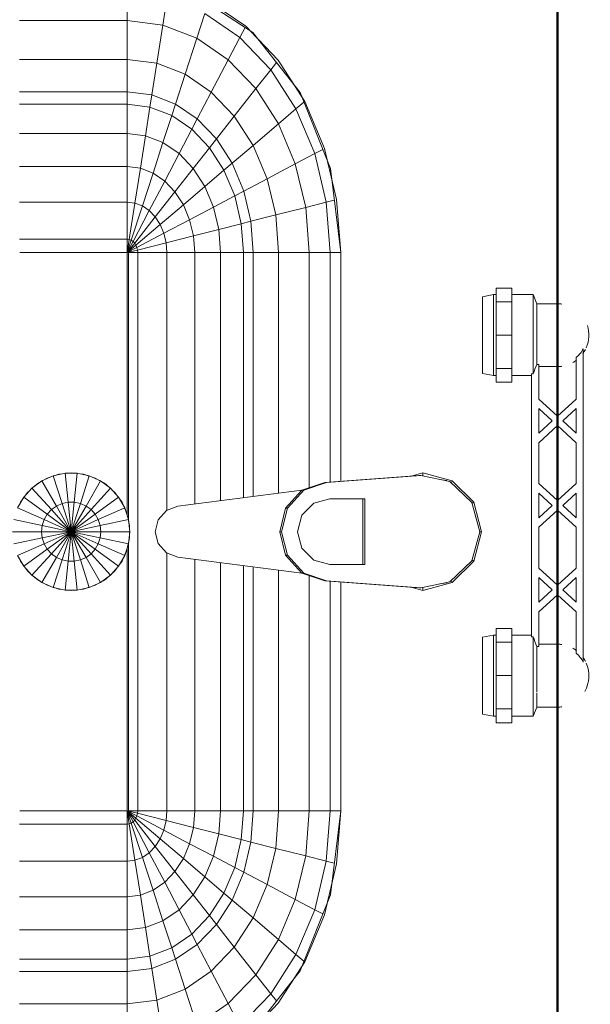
# Model space of a CAD drawing. Header units: millimetres. Extents: x -125 to 21675, y 4748 to 43947.
# Tile 23 of 36: x 15106 to 15349, y 40407 to 40826. Entities that reach past the tile are written whole.
import ezdxf

# ---------------------------------------------------------------- set-up
doc = ezdxf.new("R2010")
doc.units = ezdxf.units.MM
doc.linetypes.add('ADSK_Штриховая_ш3 п1_5', pattern=[225, 150, -75])
for name, color, linetype, lineweight in [('A-WALL-____-MCUT', 113, 'Continuous', 50), ('A-WALL-____-OTLN', 113, 'Continuous', 20), ('M-EQPM-____-OTLN', 50, 'Continuous', 20)]:
    doc.layers.add(name, color=color, linetype=linetype, lineweight=lineweight)

# ---------------------------------------------------------------- blocks, each defined once
blk = doc.blocks.new('Прямая форма - 83 new-610915-В_Этаж 04_Отопление')
at = {"layer": 'A-WALL-____-MCUT', "color": 53}
blk.add_line((1843.81, 50), (0, 50), dxfattribs=at)
blk = doc.blocks.new('Прямая форма - SW - 013-610916-В_Этаж 04_Отопление')
blk.add_blockref('Прямая форма - 83 new-610915-В_Этаж 04_Отопление', (0, 0))
blk = doc.blocks.new('Прямая форма - 83 new-608910-В_Этаж 04_Отопление')
at = {"layer": 'M-EQPM-____-OTLN', "color": 9}
for p, q in [((-12.5, -35.67), (0, -32.32)), ((0, -33.04), (-12.47, -36.48)), ((12.5, -35.67), (0, -32.32)), ((0, -32.32), (0, -33.04)), ((12.47, -36.48), (0, -33.04)), ((-21.65, -44.82), (-12.5, -35.67)), ((-12.47, -36.48), (-21.3, -45.79)), ((-12.5, -35.67), (-12.03, -36.48)), ((12.03, -36.48), (12.5, -35.67)), ((12.47, -36.48), (21.3, -45.8)), ((12.5, -35.67), (21.65, -44.82)), ((-25, -57.32), (-21.65, -44.82)), ((-21.3, -45.79), (-23.89, -58.26)), ((-20.82, -45.3), (-21.65, -44.82)), ((20.82, -45.3), (21.65, -44.82)), ((21.3, -45.8), (23.89, -58.26)), ((21.65, -44.82), (25, -57.32)), ((-21.73, -47.12), (-22.2, -50.13)), ((22.2, -50.13), (21.73, -47.12)), ((-23.65, -62.37), (-25, -57.32)), ((-23.7, -57.32), (-25, -57.32)), ((-23.89, -58.26), (-20.95, -98.41)), ((-23.89, -58.26), (-23.89, -59.01)), ((20.95, -98.41), (23.89, -58.26)), ((25, -57.32), (23.65, -62.37)), ((23.7, -57.32), (25, -57.32)), ((23.89, -58.26), (23.89, -59.01)), ((-20.95, -99.15), (-23.89, -59.01)), ((23.89, -59.01), (20.95, -99.15)), ((-14, -96.93), (-14, -82.11)), ((-14, -82.11), (14, -82.11)), ((14, -82.86), (-14, -82.86)), ((14, -82.11), (14, -96.93)), ((-163.2, -99.24), (-141.45, -94.07)), ((-150.5, -96.22), (-157.58, -97.91)), ((-118.83, -92.28), (-154.66, -96.74)), ((-141.45, -94.07), (-118.83, -92.32)), ((-140.32, -98.51), (-141.2, -95.06)), ((-21.4, -92.28), (-118.83, -92.28)), ((-118.83, -92.32), (-118.83, -96.84)), ((-118.83, -92.32), (-21.39, -92.32)), ((-118.83, -96.84), (-118.83, -92.32)), ((21.39, -92.32), (118.83, -92.32)), ((118.83, -92.28), (21.4, -92.28)), ((154.66, -96.74), (118.83, -92.28)), ((118.83, -92.32), (141.45, -94.07)), ((118.83, -96.84), (118.83, -92.32)), ((118.83, -92.32), (118.83, -96.84)), ((140.32, -98.51), (141.2, -95.06)), ((141.45, -94.07), (163.2, -99.24)), ((157.58, -97.91), (150.5, -96.22)), ((-154.66, -96.74), (-186.98, -109.66)), ((-183.25, -107.65), (-163.2, -99.24)), ((-160.99, -103.42), (-162.8, -99.99)), ((-140.32, -98.51), (-160.99, -103.42)), ((-118.83, -96.84), (-140.32, -98.51)), ((-138.11, -107.25), (-140.32, -98.51)), ((-118.83, -96.84), (-118.83, -105.76)), ((-21.06, -96.84), (-118.83, -96.84)), ((-118.83, -105.76), (-118.83, -96.84)), ((-20.95, -98.41), (-17.66, -108.08)), ((-20.95, -98.41), (-20.95, -99.15)), ((-17.66, -108.83), (-20.95, -99.15)), ((-12.12, -103.8), (-14, -96.93)), ((14, -96.93), (12.12, -103.8)), ((17.66, -108.08), (20.95, -98.41)), ((20.95, -99.15), (17.66, -108.83)), ((20.95, -98.41), (20.95, -99.15)), ((118.83, -96.84), (21.06, -96.84)), ((140.32, -98.51), (118.83, -96.84)), ((118.83, -105.76), (118.83, -96.84)), ((118.83, -96.84), (118.83, -105.76)), ((138.11, -107.25), (140.32, -98.51)), ((160.99, -103.42), (140.32, -98.51)), ((186.98, -109.66), (154.66, -96.74)), ((160.99, -103.42), (162.8, -99.99)), ((163.2, -99.24), (183.25, -107.65)), ((-160.99, -103.42), (-180.04, -111.41)), ((-156.64, -111.66), (-160.99, -103.42)), ((-7, -108.84), (-12.12, -103.8)), ((12.12, -103.8), (7, -108.84)), ((156.64, -111.66), (160.99, -103.42)), ((180.04, -111.41), (160.99, -103.42)), ((-200.82, -118.96), (-183.25, -107.65)), ((-185.36, -109.01), (-189.8, -111.86)), ((-180.04, -111.41), (-182.92, -108.03)), ((-138.11, -107.25), (-156.64, -111.66)), ((-118.83, -105.76), (-138.11, -107.25)), ((-134.86, -120.03), (-138.11, -107.25)), ((-118.83, -105.76), (-118.83, -118.79)), ((-18.71, -105.76), (-118.83, -105.76)), ((-118.83, -118.79), (-118.83, -105.76)), ((-17.66, -108.08), (-10.06, -115.03)), ((-17.66, -108.08), (-17.66, -108.83)), ((-10.06, -115.78), (-17.66, -108.83)), ((-17.64, -108.83), (-10.91, -161.71)), ((0, -110.68), (-7, -108.84)), ((7, -108.84), (0, -110.68)), ((10.06, -115.03), (17.66, -108.08)), ((17.66, -108.83), (10.06, -115.78)), ((10.91, -161.71), (17.64, -108.83)), ((17.66, -108.08), (17.66, -108.83)), ((118.83, -105.76), (18.71, -105.76)), ((138.11, -107.25), (118.83, -105.76)), ((118.83, -118.79), (118.83, -105.76)), ((118.83, -105.76), (118.83, -118.79)), ((134.86, -120.03), (138.11, -107.25)), ((156.64, -111.66), (138.11, -107.25)), ((180.04, -111.41), (182.92, -108.03)), ((183.25, -107.65), (200.82, -118.96)), ((189.8, -111.86), (185.36, -109.01)), ((-186.98, -109.66), (-212.64, -129.78)), ((-180.04, -111.41), (-196.74, -122.16)), ((-173.73, -118.82), (-180.04, -111.41)), ((-156.64, -111.66), (-173.73, -118.82)), ((-150.29, -123.7), (-156.64, -111.66)), ((150.29, -123.7), (156.64, -111.66)), ((173.73, -118.82), (156.64, -111.66)), ((173.73, -118.82), (180.04, -111.41)), ((196.74, -122.16), (180.04, -111.41)), ((212.64, -129.78), (186.98, -109.66)), ((-10.06, -115.03), (0, -117.56)), ((-10.06, -115.03), (-10.06, -115.78)), ((0, -118.3), (-10.06, -115.78)), ((0, -117.56), (10.06, -115.03)), ((10.06, -115.78), (0, -118.3)), ((10.06, -115.03), (10.06, -115.78)), ((-215.24, -132.74), (-200.82, -118.96)), ((-196.74, -122.16), (-199.83, -119.73)), ((-173.73, -118.82), (-188.7, -128.46)), ((-164.5, -129.66), (-173.73, -118.82)), ((-134.86, -120.03), (-150.29, -123.7)), ((-118.83, -118.79), (-134.86, -120.03)), ((-132.18, -130.59), (-134.86, -120.03)), ((-118.83, -118.79), (-118.83, -129.56)), ((-16.37, -118.79), (-118.83, -118.79)), ((-118.83, -129.56), (-118.83, -118.79)), ((0, -117.56), (0, -118.3)), ((118.83, -118.79), (16.37, -118.79)), ((134.86, -120.03), (118.83, -118.79)), ((118.83, -129.56), (118.83, -118.79)), ((118.83, -118.79), (118.83, -129.56)), ((132.18, -130.59), (134.86, -120.03)), ((150.29, -123.7), (134.86, -120.03)), ((164.5, -129.66), (173.73, -118.82)), ((188.7, -128.46), (173.73, -118.82)), ((196.74, -122.16), (199.83, -119.73)), ((200.82, -118.96), (215.24, -132.74)), ((-196.74, -122.16), (-210.44, -135.26)), ((-188.7, -128.46), (-196.74, -122.16)), ((-150.29, -123.7), (-164.5, -129.66)), ((-145.03, -133.65), (-150.29, -123.7)), ((145.03, -133.65), (150.29, -123.7)), ((164.5, -129.66), (150.29, -123.7)), ((188.7, -128.46), (196.74, -122.16)), ((210.44, -135.26), (196.74, -122.16)), ((-212.64, -129.78), (-229.11, -155.13)), ((-209.86, -127.6), (-213.45, -131.03)), ((-188.7, -128.46), (-200.99, -140.21)), ((-176.96, -137.68), (-188.7, -128.46)), ((-164.5, -129.66), (-176.96, -137.68)), ((-156.87, -138.61), (-164.5, -129.66)), ((-118.83, -129.56), (-132.18, -130.59)), ((-118.83, -129.56), (-118.83, -133.71)), ((-15, -129.56), (-118.83, -129.56)), ((-118.83, -133.71), (-118.83, -129.56)), ((118.83, -129.56), (15, -129.56)), ((132.18, -130.59), (118.83, -129.56)), ((118.83, -133.71), (118.83, -129.56)), ((118.83, -129.56), (118.83, -133.71)), ((156.87, -138.61), (164.5, -129.66)), ((176.96, -137.68), (164.5, -129.66)), ((176.96, -137.68), (188.7, -128.46)), ((200.99, -140.21), (188.7, -128.46)), ((-225.96, -148.47), (-215.24, -132.74)), ((-210.44, -135.26), (-214.73, -133.01)), ((-145.03, -133.65), (-156.87, -138.61)), ((-132.18, -130.59), (-145.03, -133.65)), ((-143.01, -137.48), (-145.03, -133.65)), ((-131.15, -134.66), (-132.18, -130.59)), ((-118.83, -133.71), (-131.15, -134.66)), ((-118.83, -133.71), (-118.83, -143.5)), ((-14.47, -133.71), (-118.83, -133.71)), ((-118.83, -143.5), (-118.83, -133.71)), ((118.83, -133.71), (14.47, -133.71)), ((131.15, -134.66), (118.83, -133.71)), ((118.83, -143.5), (118.83, -133.71)), ((118.83, -133.71), (118.83, -143.5)), ((131.15, -134.66), (132.18, -130.59)), ((145.03, -133.65), (132.18, -130.59)), ((143.01, -137.48), (145.03, -133.65)), ((156.87, -138.61), (145.03, -133.65)), ((-210.44, -135.26), (-220.62, -150.2)), ((-200.99, -140.21), (-210.44, -135.26)), ((-176.96, -137.68), (-187.18, -147.45)), ((-167.24, -145.29), (-176.96, -137.68)), ((-143.01, -137.48), (-153.93, -142.06)), ((-131.15, -134.66), (-143.01, -137.48)), ((-138.23, -146.53), (-143.01, -137.48)), ((-128.72, -144.27), (-131.15, -134.66)), ((128.72, -144.27), (131.15, -134.66)), ((143.01, -137.48), (131.15, -134.66)), ((138.23, -146.53), (143.01, -137.48)), ((153.93, -142.06), (143.01, -137.48)), ((167.24, -145.29), (176.96, -137.68)), ((187.18, -147.45), (176.96, -137.68)), ((200.99, -140.21), (210.44, -135.26)), ((-200.99, -140.21), (-210.13, -153.61)), ((-187.18, -147.45), (-200.99, -140.21)), ((-156.87, -138.61), (-167.24, -145.29)), ((-153.93, -142.06), (-163.51, -148.22)), ((-153.93, -142.06), (-156.87, -138.61)), ((-146.99, -150.2), (-153.93, -142.06)), ((146.99, -150.2), (153.93, -142.06)), ((153.93, -142.06), (156.87, -138.61)), ((163.51, -148.22), (153.93, -142.06)), ((167.24, -145.29), (156.87, -138.61)), ((187.18, -147.45), (200.99, -140.21)), ((210.13, -153.61), (200.99, -140.21)), ((-167.24, -145.29), (-175.76, -153.43)), ((-163.51, -148.22), (-167.24, -145.29)), ((-138.23, -146.53), (-146.99, -150.2)), ((-128.72, -144.27), (-138.23, -146.53)), ((-132.86, -156.7), (-138.23, -146.53)), ((-118.83, -143.5), (-128.72, -144.27)), ((-125.98, -155.06), (-128.72, -144.27)), ((-118.83, -143.5), (-118.83, -154.51)), ((-13.23, -143.5), (-118.83, -143.5)), ((-118.83, -154.51), (-118.83, -143.5)), ((118.83, -143.5), (13.23, -143.5)), ((128.72, -144.27), (118.83, -143.5)), ((118.83, -154.51), (118.83, -143.5)), ((118.83, -143.5), (118.83, -154.51)), ((125.98, -155.06), (128.72, -144.27)), ((138.23, -146.53), (128.72, -144.27)), ((132.86, -156.7), (138.23, -146.53)), ((146.99, -150.2), (138.23, -146.53)), ((163.51, -148.22), (167.24, -145.29)), ((175.76, -153.43), (167.24, -145.29)), ((-210.13, -153.61), (-220.62, -150.2)), ((-187.18, -147.45), (-194.78, -158.6)), ((-175.76, -153.43), (-187.18, -147.45)), ((-163.51, -148.22), (-171.37, -155.74)), ((-154.68, -155.15), (-163.51, -148.22)), ((-146.99, -150.2), (-154.68, -155.15)), ((-139.2, -159.35), (-146.99, -150.2)), ((139.2, -159.35), (146.99, -150.2)), ((154.68, -155.15), (146.99, -150.2)), ((154.68, -155.15), (163.51, -148.22)), ((171.37, -155.74), (163.51, -148.22)), ((175.76, -153.43), (187.18, -147.45)), ((194.78, -158.6), (187.18, -147.45)), ((-210.13, -153.61), (-215.75, -168.15)), ((-194.78, -158.6), (-210.13, -153.61)), ((-175.76, -153.43), (-182.09, -162.72)), ((-171.37, -155.74), (-175.76, -153.43)), ((-125.98, -155.06), (-132.86, -156.7)), ((-118.83, -154.51), (-125.98, -155.06)), ((-123.03, -166.71), (-125.98, -155.06)), ((-118.83, -154.51), (-118.83, -166.38)), ((-11.83, -154.51), (-118.83, -154.51)), ((-118.83, -166.38), (-118.83, -154.51)), ((118.83, -154.51), (11.83, -154.51)), ((125.98, -155.06), (118.83, -154.51)), ((118.83, -166.38), (118.83, -154.51)), ((118.83, -154.51), (118.83, -166.38)), ((123.03, -166.71), (125.98, -155.06)), ((132.86, -156.7), (125.98, -155.06)), ((171.37, -155.74), (175.76, -153.43)), ((182.09, -162.72), (175.76, -153.43)), ((194.78, -158.6), (210.13, -153.61)), ((-194.78, -158.6), (-199.45, -170.69)), ((-182.09, -162.72), (-194.78, -158.6)), ((-171.37, -155.74), (-177.21, -164.3)), ((-160.98, -161.18), (-171.37, -155.74)), ((-154.68, -155.15), (-160.98, -161.18)), ((-144.76, -162.93), (-154.68, -155.15)), ((-132.86, -156.7), (-139.2, -159.35)), ((-127.07, -167.67), (-132.86, -156.7)), ((127.07, -167.67), (132.86, -156.7)), ((139.2, -159.35), (132.86, -156.7)), ((144.76, -162.93), (154.68, -155.15)), ((160.98, -161.18), (154.68, -155.15)), ((160.98, -161.18), (171.37, -155.74)), ((177.21, -164.3), (171.37, -155.74)), ((182.09, -162.72), (194.78, -158.6)), ((199.45, -170.69), (194.78, -158.6)), ((-182.09, -162.72), (-185.98, -172.79)), ((-177.21, -164.3), (-182.09, -162.72)), ((-160.98, -161.18), (-165.67, -168.05)), ((-149.32, -167.29), (-160.98, -161.18)), ((-144.76, -162.93), (-149.32, -167.29)), ((-139.2, -159.35), (-144.76, -162.93)), ((-134.05, -171.33), (-144.76, -162.93)), ((-130.79, -169.23), (-139.2, -159.35)), ((-10.91, -161.71), (-9.03, -166.6)), ((9.03, -166.6), (10.91, -161.71)), ((130.79, -169.23), (139.2, -159.35)), ((134.05, -171.33), (144.76, -162.93)), ((144.76, -162.93), (139.2, -159.35)), ((149.32, -167.29), (144.76, -162.93)), ((149.32, -167.29), (160.98, -161.18)), ((165.67, -168.05), (160.98, -161.18)), ((177.21, -164.3), (182.09, -162.72)), ((185.98, -172.79), (182.09, -162.72)), ((-215.75, -168.15), (-226.89, -166.41)), ((-177.21, -164.3), (-180.8, -173.6)), ((-165.67, -168.05), (-177.21, -164.3)), ((-149.32, -167.29), (-152.71, -172.26)), ((-136.73, -173.89), (-149.32, -167.29)), ((-127.07, -167.67), (-130.79, -169.23)), ((-123.03, -166.71), (-127.07, -167.67)), ((-121.02, -179.12), (-127.07, -167.67)), ((-118.83, -166.38), (-123.03, -166.71)), ((-119.94, -178.86), (-123.03, -166.71)), ((-118.83, -166.38), (-118.83, -178.78)), ((-9.11, -166.38), (-118.83, -166.38)), ((-118.83, -178.78), (-118.83, -166.38)), ((-9.03, -166.6), (-5.09, -170.07)), ((5.09, -170.07), (9.03, -166.6)), ((118.83, -166.38), (9.11, -166.38)), ((123.03, -166.71), (118.83, -166.38)), ((118.83, -178.78), (118.83, -166.38)), ((118.83, -166.38), (118.83, -178.78)), ((119.94, -178.86), (123.03, -166.71)), ((121.02, -179.12), (127.07, -167.67)), ((127.07, -167.67), (123.03, -166.71)), ((130.79, -169.23), (127.07, -167.67)), ((136.73, -173.89), (149.32, -167.29)), ((152.71, -172.26), (149.32, -167.29)), ((165.67, -168.05), (177.21, -164.3)), ((180.8, -173.6), (177.21, -164.3)), ((-215.75, -168.15), (-217.65, -183.27)), ((-199.45, -170.69), (-215.75, -168.15)), ((-199.45, -170.69), (-201.03, -183.27)), ((-185.98, -172.79), (-199.45, -170.69)), ((-165.67, -168.05), (-168.55, -175.51)), ((-152.71, -172.26), (-165.67, -168.05)), ((-134.05, -171.33), (-136.73, -173.89)), ((-130.79, -169.23), (-134.05, -171.33)), ((-122.88, -180.09), (-134.05, -171.33)), ((-122.01, -179.53), (-130.79, -169.23)), ((-5.09, -170.07), (0, -171.32)), ((0, -171.32), (5.09, -170.07)), ((122.01, -179.53), (130.79, -169.23)), ((122.88, -180.09), (134.05, -171.33)), ((134.05, -171.33), (130.79, -169.23)), ((136.73, -173.89), (134.05, -171.33)), ((152.71, -172.26), (165.67, -168.05)), ((168.55, -175.51), (165.67, -168.05)), ((185.98, -172.79), (199.45, -170.69)), ((199.45, -170.69), (215.75, -168.15)), ((201.03, -183.27), (199.45, -170.69)), ((-185.98, -172.79), (-187.3, -183.27)), ((-180.8, -173.6), (-185.98, -172.79)), ((-180.8, -173.6), (-182.02, -183.27)), ((-168.55, -175.51), (-180.8, -173.6)), ((-168.55, -175.51), (-169.53, -183.27)), ((-154.8, -177.66), (-168.55, -175.51)), ((-152.71, -172.26), (-154.8, -177.66)), ((-138.72, -176.81), (-152.71, -172.26)), ((-136.73, -173.89), (-138.72, -176.81)), ((-123.59, -180.77), (-136.73, -173.89)), ((123.59, -180.77), (136.73, -173.89)), ((138.72, -176.81), (136.73, -173.89)), ((138.72, -176.81), (152.71, -172.26)), ((154.8, -177.66), (152.71, -172.26)), ((154.8, -177.66), (168.55, -175.51)), ((168.55, -175.51), (180.8, -173.6)), ((169.53, -183.27), (168.55, -175.51)), ((180.8, -173.6), (185.98, -172.79)), ((182.02, -183.27), (180.8, -173.6)), ((187.3, -183.27), (185.98, -172.79)), ((-154.8, -177.66), (-155.5, -183.27)), ((-139.94, -179.98), (-154.8, -177.66)), ((-139.94, -179.98), (-140.36, -183.27)), ((-138.72, -176.81), (-139.94, -179.98)), ((-124.45, -182.4), (-139.94, -179.98)), ((-124.12, -181.55), (-138.72, -176.81)), ((-122.88, -180.09), (-123.59, -180.77)), ((-122.01, -179.53), (-122.88, -180.09)), ((-118.83, -183.27), (-122.88, -180.09)), ((-121.02, -179.12), (-122.01, -179.53)), ((-118.83, -183.27), (-122.01, -179.53)), ((-119.94, -178.86), (-121.02, -179.12)), ((-118.83, -183.27), (-121.02, -179.12)), ((-118.83, -178.78), (-119.94, -178.86)), ((-118.83, -183.27), (-119.94, -178.86)), ((-118.83, -178.78), (-118.83, -182.73)), ((118.83, -178.78), (-118.83, -178.78)), ((-118.83, -182.73), (-118.83, -178.78)), ((119.94, -178.86), (118.83, -178.78)), ((118.83, -182.73), (118.83, -178.78)), ((118.83, -178.78), (118.83, -182.73)), ((118.83, -183.27), (119.94, -178.86)), ((118.83, -183.27), (121.02, -179.12)), ((118.83, -183.27), (122.01, -179.53)), ((118.83, -183.27), (122.88, -180.09)), ((121.02, -179.12), (119.94, -178.86)), ((122.01, -179.53), (121.02, -179.12)), ((122.88, -180.09), (122.01, -179.53)), ((123.59, -180.77), (122.88, -180.09)), ((124.12, -181.55), (138.72, -176.81)), ((124.45, -182.4), (139.94, -179.98)), ((139.94, -179.98), (138.72, -176.81)), ((139.94, -179.98), (154.8, -177.66)), ((140.36, -183.27), (139.94, -179.98)), ((155.5, -183.27), (154.8, -177.66)), ((-229.01, -183.27), (-217.65, -183.27)), ((-217.65, -183.27), (-229.01, -183.27)), ((-217.65, -183.27), (-217.65, -229.09)), ((-217.65, -183.27), (-201.03, -183.27)), ((-201.03, -183.27), (-217.65, -183.27)), ((-201.03, -183.27), (-201.03, -229.09)), ((-201.03, -183.27), (-187.3, -183.27)), ((-187.3, -183.27), (-201.03, -183.27)), ((-187.3, -183.27), (-187.3, -229.09)), ((-187.3, -183.27), (-182.02, -183.27)), ((-182.02, -183.27), (-187.3, -183.27)), ((-182.02, -183.27), (-182.02, -229.09)), ((-182.02, -183.27), (-169.53, -183.27)), ((-169.53, -183.27), (-182.02, -183.27)), ((-169.53, -183.27), (-169.53, -229.09)), ((-169.53, -183.27), (-155.5, -183.27)), ((-155.5, -183.27), (-169.53, -183.27)), ((-155.5, -183.27), (-155.5, -229.09)), ((-155.5, -183.27), (-140.36, -183.27)), ((-140.36, -183.27), (-155.5, -183.27)), ((-140.36, -183.27), (-140.36, -229.09)), ((-140.36, -183.27), (-124.56, -183.27)), ((-124.56, -183.27), (-140.36, -183.27)), ((-124.45, -182.4), (-124.56, -183.27)), ((-124.56, -183.27), (-124.56, -229.09)), ((-124.56, -183.27), (-118.83, -183.27)), ((-118.83, -183.27), (-124.56, -183.27)), ((-124.12, -181.55), (-124.45, -182.4)), ((-118.83, -183.27), (-124.45, -182.4)), ((-123.59, -180.77), (-124.12, -181.55)), ((-118.83, -183.27), (-124.12, -181.55)), ((-118.83, -183.27), (-123.59, -180.77)), ((-118.83, -182.73), (-5.2, -182.73)), ((-118.83, -229.07), (-118.83, -183.27)), ((-118.83, -183.27), (-118.83, -229.07)), ((-7.32, -183.27), (-118.83, -183.27)), ((-10.17, -184.3), (-14.69, -186.91)), ((-5.2, -182.68), (-10.17, -184.3)), ((-10.17, -184.3), (-5.13, -195.6)), ((-10.11, -184.42), (-7.73, -183.36)), ((-7.73, -183.36), (-6.44, -183.09)), ((0, -182.13), (-5.2, -182.68)), ((-5.2, -182.68), (-2.62, -194.79)), ((-5.17, -182.82), (-2.61, -182.27)), ((-2.61, -182.27), (-1.3, -182.27)), ((0, -194.51), (0, -182.13)), ((5.2, -182.68), (0, -182.13)), ((0, -182.27), (2.61, -182.27)), ((2.61, -182.27), (4.72, -182.72)), ((2.62, -194.79), (5.2, -182.68)), ((5.13, -195.6), (10.17, -184.3)), ((5.17, -182.82), (7.73, -183.36)), ((10.17, -184.3), (5.2, -182.68)), ((5.34, -182.73), (118.83, -182.73)), ((118.83, -183.27), (7.32, -183.27)), ((7.73, -183.36), (10.11, -184.42)), ((14.69, -186.91), (10.17, -184.3)), ((118.83, -183.27), (123.59, -180.77)), ((118.83, -183.27), (124.12, -181.55)), ((118.83, -183.27), (124.45, -182.4)), ((118.83, -183.27), (118.83, -229.07)), ((124.56, -183.27), (118.83, -183.27)), ((118.83, -229.07), (118.83, -183.27)), ((118.83, -183.27), (124.56, -183.27)), ((124.12, -181.55), (123.59, -180.77)), ((124.45, -182.4), (124.12, -181.55)), ((124.56, -183.27), (124.45, -182.4)), ((140.36, -183.27), (124.56, -183.27)), ((124.56, -229.09), (124.56, -183.27)), ((124.56, -183.27), (140.36, -183.27)), ((155.5, -183.27), (140.36, -183.27)), ((140.36, -229.09), (140.36, -183.27)), ((140.36, -183.27), (155.5, -183.27)), ((169.53, -183.27), (155.5, -183.27)), ((155.5, -229.09), (155.5, -183.27)), ((155.5, -183.27), (169.53, -183.27)), ((182.02, -183.27), (169.53, -183.27)), ((169.53, -229.09), (169.53, -183.27)), ((169.53, -183.27), (182.02, -183.27)), ((187.3, -183.27), (182.02, -183.27)), ((182.02, -229.09), (182.02, -183.27)), ((182.02, -183.27), (187.3, -183.27)), ((201.03, -183.27), (187.3, -183.27)), ((187.3, -229.09), (187.3, -183.27)), ((187.3, -183.27), (201.03, -183.27)), ((217.65, -183.27), (201.03, -183.27)), ((201.03, -229.09), (201.03, -183.27)), ((201.03, -183.27), (217.65, -183.27)), ((-14.69, -186.91), (-18.58, -190.41)), ((-17.6, -189.53), (-16.73, -188.56)), ((-16.73, -188.56), (-15.67, -187.79)), ((-14.69, -186.91), (-7.42, -196.92)), ((-14.61, -187.02), (-12.5, -185.48)), ((-12.5, -185.48), (-11.3, -184.95)), ((7.42, -196.92), (14.69, -186.91)), ((11.3, -184.95), (12.5, -185.48)), ((12.5, -185.48), (14.61, -187.02)), ((18.58, -190.41), (14.69, -186.91)), ((15.67, -187.79), (16.73, -188.56)), ((16.73, -188.56), (17.6, -189.53)), ((-18.58, -190.41), (-21.65, -194.63)), ((-20.88, -193.58), (-20.23, -192.44)), ((-20.23, -192.44), (-18.48, -190.5)), ((-18.58, -190.41), (-9.38, -198.69)), ((9.38, -198.69), (18.58, -190.41)), ((18.48, -190.5), (20.23, -192.44)), ((21.65, -194.63), (18.58, -190.41)), ((20.23, -192.44), (20.88, -193.58)), ((-21.65, -194.63), (-23.78, -199.41)), ((-23.24, -198.21), (-22.84, -196.97)), ((-22.84, -196.97), (-21.53, -194.7)), ((-21.65, -194.63), (-10.93, -200.82)), ((-7.42, -196.92), (-9.38, -198.69)), ((-5.13, -195.6), (-7.42, -196.92)), ((-7.42, -196.92), (0, -207.13)), ((-2.62, -194.79), (-5.13, -195.6)), ((-5.13, -195.6), (0, -207.13)), ((0, -194.51), (-2.62, -194.79)), ((-2.62, -194.79), (0, -207.13)), ((0, -207.13), (0, -194.51)), ((2.62, -194.79), (0, -194.51)), ((0, -207.13), (2.62, -194.79)), ((0, -207.13), (5.13, -195.6)), ((0, -207.13), (7.42, -196.92)), ((5.13, -195.6), (2.62, -194.79)), ((7.42, -196.92), (5.13, -195.6)), ((9.38, -198.69), (7.42, -196.92)), ((10.93, -200.82), (21.65, -194.63)), ((21.53, -194.7), (22.84, -196.97)), ((23.78, -199.41), (21.65, -194.63)), ((22.84, -196.97), (23.24, -198.21)), ((-23.78, -199.41), (-24.86, -204.52)), ((-24.45, -201.94), (-23.65, -199.45)), ((-23.78, -199.41), (-12, -203.23)), ((-10.93, -200.82), (-12, -203.23)), ((-9.38, -198.69), (-10.93, -200.82)), ((-10.93, -200.82), (0, -207.13)), ((-9.38, -198.69), (0, -207.13)), ((0, -207.13), (9.38, -198.69)), ((0, -207.13), (10.93, -200.82)), ((10.93, -200.82), (9.38, -198.69)), ((12, -203.23), (10.93, -200.82)), ((12, -203.23), (23.78, -199.41)), ((23.65, -199.45), (24.45, -201.94)), ((24.86, -204.52), (23.78, -199.41)), ((-25, -207.13), (-24.73, -204.54)), ((-24.86, -204.52), (-12.55, -205.82)), ((-24.86, -204.52), (-24.86, -209.75)), ((-24.59, -203.24), (-24.45, -201.94)), ((-12, -203.23), (-12.55, -205.82)), ((-12, -203.23), (0, -207.13)), ((0, -207.13), (12, -203.23)), ((12.55, -205.82), (12, -203.23)), ((12.55, -205.82), (24.86, -204.52)), ((24.45, -201.94), (24.59, -203.24)), ((24.73, -204.54), (25, -207.13)), ((24.86, -209.75), (24.86, -204.52)), ((-24.73, -209.73), (-25, -207.13)), ((-24.86, -209.75), (-12.55, -208.45)), ((-12.55, -205.82), (0, -207.13)), ((-12.55, -205.82), (-12.55, -208.45)), ((-12.55, -208.45), (0, -207.13)), ((-12.55, -208.45), (-12, -211.04)), ((-12, -211.04), (0, -207.13)), ((-10.93, -213.45), (0, -207.13)), ((-9.38, -215.58), (0, -207.13)), ((-7.42, -217.35), (0, -207.13)), ((-5.13, -218.67), (0, -207.13)), ((-2.62, -219.48), (0, -207.13)), ((0, -207.13), (12.55, -205.82)), ((0, -207.13), (12.55, -208.45)), ((0, -207.13), (12, -211.04)), ((0, -207.13), (10.93, -213.45)), ((0, -207.13), (9.38, -215.58)), ((0, -207.13), (7.42, -217.35)), ((0, -207.13), (5.13, -218.67)), ((0, -207.13), (2.62, -219.48)), ((0, -219.76), (0, -207.13)), ((12, -211.04), (12.55, -208.45)), ((12.55, -208.45), (12.55, -205.82)), ((12.55, -208.45), (24.86, -209.75)), ((25, -207.13), (24.73, -209.73)), ((-24.86, -209.75), (-23.78, -214.86)), ((-24.45, -212.33), (-24.59, -211.03)), ((-23.65, -214.82), (-24.45, -212.33)), ((-23.78, -214.86), (-12, -211.04)), ((-21.65, -219.63), (-10.93, -213.45)), ((-12, -211.04), (-10.93, -213.45)), ((-10.93, -213.45), (-9.38, -215.58)), ((9.38, -215.58), (10.93, -213.45)), ((10.93, -213.45), (12, -211.04)), ((10.93, -213.45), (21.65, -219.63)), ((12, -211.04), (23.78, -214.86)), ((24.45, -212.33), (23.65, -214.82)), ((23.78, -214.86), (24.86, -209.75)), ((24.59, -211.03), (24.45, -212.33)), ((-23.78, -214.86), (-21.65, -219.63)), ((-22.84, -217.3), (-23.24, -216.06)), ((-21.53, -219.57), (-22.84, -217.3)), ((-18.58, -223.86), (-9.38, -215.58)), ((-14.69, -227.36), (-7.42, -217.35)), ((-9.38, -215.58), (-7.42, -217.35)), ((-7.42, -217.35), (-5.13, -218.67)), ((5.13, -218.67), (7.42, -217.35)), ((7.42, -217.35), (9.38, -215.58)), ((7.42, -217.35), (14.69, -227.36)), ((9.38, -215.58), (18.58, -223.86)), ((22.84, -217.3), (21.53, -219.57)), ((21.65, -219.63), (23.78, -214.86)), ((23.24, -216.06), (22.84, -217.3)), ((-21.65, -219.63), (-18.58, -223.86)), ((-20.23, -221.83), (-20.88, -220.69)), ((-18.48, -223.77), (-20.23, -221.83)), ((-10.17, -229.97), (-5.13, -218.67)), ((-5.2, -231.59), (-2.62, -219.48)), ((-5.13, -218.67), (-2.62, -219.48)), ((-2.62, -219.48), (0, -219.76)), ((0, -219.76), (2.62, -219.48)), ((0, -232.13), (0, -219.76)), ((2.62, -219.48), (5.13, -218.67)), ((2.62, -219.48), (5.2, -231.59)), ((5.13, -218.67), (10.17, -229.97)), ((20.23, -221.83), (18.48, -223.77)), ((18.58, -223.86), (21.65, -219.63)), ((20.88, -220.69), (20.23, -221.83)), ((-18.58, -223.86), (-14.69, -227.36)), ((-16.73, -225.71), (-17.6, -224.74)), ((-15.67, -226.48), (-16.73, -225.71)), ((14.69, -227.36), (18.58, -223.86)), ((16.73, -225.71), (15.67, -226.48)), ((17.6, -224.74), (16.73, -225.71)), ((-14.69, -227.36), (-10.17, -229.97)), ((-12.5, -228.79), (-14.61, -227.25)), ((-11.3, -229.32), (-12.5, -228.79)), ((10.17, -229.97), (14.69, -227.36)), ((12.5, -228.79), (11.3, -229.32)), ((14.61, -227.25), (12.5, -228.79))]:
    blk.add_line(p, q, dxfattribs=at)
blk = doc.blocks.new('Прямая форма - FU - 054-611783-В_Этаж 04_Отопление')
blk.add_blockref('Прямая форма - 83 new-608910-В_Этаж 04_Отопление', (0, 0))
blk = doc.blocks.new('83 new_ifc_RVT-1-В_Этаж 04_Отопление')
at = {"layer": 'A-WALL-____-OTLN', "color": 9, "linetype": 'ADSK_Штриховая_ш3 п1_5', "lineweight": 20, "rotation": 90}
blk.add_blockref('Прямая форма - SW - 013-610916-В_Этаж 04_Отопление', (25560.28, 40175.83), dxfattribs=at)
at = {"layer": 'M-EQPM-____-OTLN', "color": 9, "linetype": 'ADSK_Штриховая_ш3 п1_5', "lineweight": 20, "rotation": 270}
blk.add_blockref('Прямая форма - FU - 054-611783-В_Этаж 04_Отопление', (25510.28, 40608.41), dxfattribs=at)
blk = doc.blocks.new('VTp_724_0 Водорозетка двойная - VTp_724_0-V3-В_Этаж 04_Отопление')
at = {"layer": 'M-EQPM-____-OTLN'}
for p, q in [((-88.85, 32), (-89.75, 27.2)), ((-56.15, 32), (-88.85, 32)), ((-55.25, 27.2), (-56.15, 32)), ((56.15, 32), (55.25, 27.2)), ((88.85, 32), (56.15, 32)), ((89.75, 27.2), (88.85, 32)), ((-92.58, 26.1), (-86.7, 26.1)), ((-92.58, 19.4), (-92.58, 26.1)), ((-89.75, 27.2), (-89.75, 26.1)), ((-55.25, 27.2), (-89.75, 27.2)), ((-86.7, 26.1), (-72.5, 26.1)), ((-86.7, 19.4), (-86.7, 26.1)), ((-72.5, 26.1), (-58.3, 26.1)), ((-72.5, 19.4), (-72.5, 26.1)), ((-58.3, 26.1), (-52.42, 26.1)), ((-58.3, 26.1), (-58.3, 19.4)), ((-55.25, 26.1), (-55.25, 27.2)), ((-52.42, 19.4), (-52.42, 26.1)), ((52.42, 26.1), (58.3, 26.1)), ((52.42, 19.4), (52.42, 26.1)), ((55.25, 27.2), (55.25, 26.1)), ((89.75, 27.2), (55.25, 27.2)), ((58.3, 26.1), (72.5, 26.1)), ((58.3, 19.4), (58.3, 26.1)), ((72.5, 26.1), (86.7, 26.1)), ((72.5, 19.4), (72.5, 26.1)), ((86.7, 26.1), (92.58, 26.1)), ((86.7, 26.1), (86.7, 19.4)), ((89.75, 26.1), (89.75, 27.2)), ((92.58, 19.4), (92.58, 26.1)), ((-86.7, 19.4), (-92.58, 19.4)), ((-89.75, 19.4), (-89.75, 10.4)), ((-72.5, 19.4), (-86.7, 19.4)), ((-58.3, 19.4), (-72.5, 19.4)), ((-52.42, 19.4), (-58.3, 19.4)), ((-55.25, 11), (-55.25, 19.4)), ((58.3, 19.4), (52.42, 19.4)), ((55.25, 19.4), (55.25, 11)), ((72.5, 19.4), (58.3, 19.4)), ((86.7, 19.4), (72.5, 19.4)), ((92.58, 19.4), (86.7, 19.4)), ((89.75, 10.4), (89.75, 19.4)), ((-89.75, 10.4), (-85.9, 8.8)), ((-55.99, 10.4), (-89.75, 10.4)), ((-85.9, 8.8), (-85.9, 0)), ((-79.79, 8.8), (-85.9, 8.8)), ((-60.07, 8.8), (-79.34, 8.8)), ((-60.07, 8.8), (-60.07, 8)), ((55.99, 11), (-55.99, 11)), ((-55.99, 11), (-55.99, 10.4)), ((55.99, 10.4), (55.99, 11)), ((89.75, 10.4), (55.99, 10.4)), ((85.9, 8.8), (60.07, 8.8)), ((60.07, 8), (60.07, 8.8)), ((85.9, 8.8), (89.75, 10.4)), ((85.9, 0), (85.9, 8.8)), ((-60.07, 8), (-45.3, 8)), ((-59.1, 0), (-59.1, 8)), ((-45.3, 8), (-38.02, 0)), ((-36, 2.23), (-41.25, 8)), ((-41.25, 8), (-30.75, 8)), ((-30.75, 8), (-36, 2.23)), ((-33.98, 0), (-26.7, 8)), ((-26.7, 8), (-9.3, 8)), ((-9.3, 8), (-2.02, 0)), ((0, 2.23), (-5.25, 8)), ((-5.25, 8), (5.25, 8)), ((5.25, 8), (0, 2.23)), ((2.02, 0), (9.3, 8)), ((9.3, 8), (26.7, 8)), ((26.7, 8), (33.98, 0)), ((30.75, 8), (41.25, 8)), ((36, 2.23), (30.75, 8)), ((41.25, 8), (36, 2.23)), ((38.02, 0), (45.3, 8)), ((45.3, 8), (60.07, 8)), ((59.1, 8), (59.1, 0)), ((-38.02, 0), (-45.3, -8)), ((-41.25, -8), (-36, -2.23)), ((-36, -2.23), (-30.75, -8)), ((-26.7, -8), (-33.98, 0)), ((-2.02, 0), (-9.3, -8)), ((-5.25, -8), (0, -2.23)), ((0, -2.23), (5.25, -8)), ((9.3, -8), (2.02, 0)), ((33.98, 0), (26.7, -8)), ((30.75, -8), (36, -2.23)), ((36, -2.23), (41.25, -8)), ((45.3, -8), (38.02, 0)), ((-45.3, -8), (-62.98, -8)), ((-30.75, -8), (-41.25, -8)), ((-9.3, -8), (-26.7, -8)), ((5.25, -8), (-5.25, -8)), ((26.7, -8), (9.3, -8)), ((41.25, -8), (30.75, -8)), ((62.98, -8), (45.3, -8)), ((-66.71, -11), (66.71, -11))]:
    blk.add_line(p, q, dxfattribs=at)
for centre, radius, start, end in [((-212.07, 402.15), 421.7, 291.1285, 291.7236), ((212.07, 402.15), 421.7, 248.2764, 248.8715), ((-72.5, 0), 13.4, 180, 188.2152), ((-72.5, 0), 13.4, 351.8321, 360), ((-72.5, 0), 13.4, 352.5609, 0), ((72.5, 0), 13.4, 180, 187.4391), ((72.5, 0), 13.4, 180, 188.1679), ((72.5, 0), 13.4, 351.7848, 0), ((-72.5, 0), 13.4, 322.9736, 327.3258), ((-72.5, 0), 13.4, 323.0818, 328.7777), ((-72.5, 0), 13.4, 323.3436, 330.7909), ((72.5, 0), 13.4, 209.2091, 216.6564), ((72.5, 0), 13.4, 211.2223, 216.9182), ((72.5, 0), 13.4, 212.6742, 217.0264), ((-72.5, 0), 13.4, 240, 293.6489), ((-72.5, 0), 13.4, 296.8936, 306.3065), ((72.5, 0), 13.4, 233.6935, 243.1064), ((72.5, 0), 13.4, 246.3511, 288.109)]:
    blk.add_arc(centre, radius, start, end, dxfattribs=at)
for points in [[(-62.98, -8), (-63.51, -8.62), (-64.66, -9.75), (-65.99, -10.62), (-66.71, -11)], [(66.71, -11), (65.99, -10.62), (64.66, -9.75), (63.51, -8.62), (62.98, -8)]]:
    blk.add_open_spline(points, degree=3, dxfattribs=at)

msp = doc.modelspace()

# ---------------------------------------------------------------- block references
at = {"lineweight": 9}
msp.add_blockref('83 new_ifc_RVT-1-В_Этаж 04_Отопление', (-10175.43, 0), dxfattribs=at)
at = {"layer": 'M-EQPM-____-OTLN', "rotation": 90.00000000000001}
msp.add_blockref('VTp_724_0 Водорозетка двойная - VTp_724_0-V3-В_Этаж 04_Отопление', (15334.85, 40619.6), dxfattribs=at)

doc.saveas('drawing.dxf')
